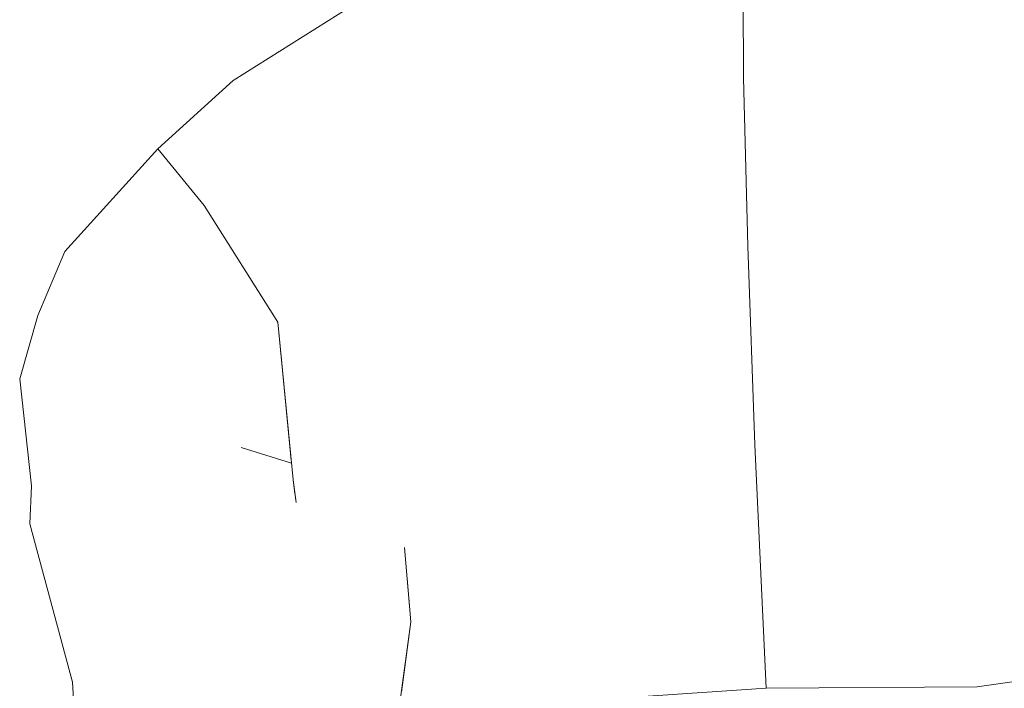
# Model space of a CAD drawing. Header units: millimetres. Extents: x 0 to 650, y -1 to 707.
# Tile 224 of 256: x 458.18 to 460.81, y 455.85 to 457.64. Entities that reach past the tile are written whole.
import ezdxf
from ezdxf.xclip import XClip

# ---------------------------------------------------------------- set-up
doc = ezdxf.new("R2010")
doc.units = ezdxf.units.MM
doc.header["$MEASUREMENT"] = 0
doc.header["$XCLIPFRAME"] = 0
doc.linetypes.add('Wipeout_Contour', pattern=[1000, 0, -1000])
doc.layers.add('Interior - Mobiliário .ARQ', color=7, linetype='Continuous')

# ---------------------------------------------------------------- blocks, each defined once
blk = doc.blocks.new('Desenho_5_5', base_point=(26.0927, 442.8059))
at = {"color": 254, "linetype": 'Wipeout_Contour', "lineweight": 0, "ltscale": 2588.728596}
blk.add_wipeout([(458.8023, 456.6383), (458.906, 456.4579), (458.8995, 456.5234), (458.8692, 456.8303)], dxfattribs=at).dxf.layer = 'Interior - Mobiliário .ARQ'
at = {"color": 254, "linetype": 'Wipeout_Contour', "lineweight": 0, "ltscale": 1938.684579}
blk.add_wipeout([(458.3591, 455.2346), (458.4361, 455.315), (458.3532, 455.96)], dxfattribs=at).dxf.layer = 'Interior - Mobiliário .ARQ'
at = {"color": 254, "linetype": 'Wipeout_Contour', "lineweight": 0, "ltscale": 1944.258484}
blk.add_wipeout([(460.7418, 455.8545), (460.7931, 455.2803), (461.2959, 455.423)], dxfattribs=at).dxf.layer = 'Interior - Mobiliário .ARQ'
at = {"color": 254, "linetype": 'Wipeout_Contour', "lineweight": 0, "ltscale": 1942.59172}
blk.add_wipeout([(458.8692, 456.8303), (458.6724, 457.1426), (458.5978, 456.965)], dxfattribs=at).dxf.layer = 'Interior - Mobiliário .ARQ'
at = {"color": 254, "linetype": 'Wipeout_Contour', "lineweight": 0, "ltscale": 1938.637188}
blk.add_wipeout([(458.4361, 455.315), (458.6608, 455.3835), (458.65, 456.0442)], dxfattribs=at).dxf.layer = 'Interior - Mobiliário .ARQ'
at = {"color": 254, "linetype": 'Wipeout_Contour', "lineweight": 0, "ltscale": 1938.97582}
blk.add_wipeout([(458.3532, 455.96), (458.32, 455.8669), (458.3591, 455.2346)], dxfattribs=at).dxf.layer = 'Interior - Mobiliário .ARQ'
at = {"color": 254, "linetype": 'Wipeout_Contour', "lineweight": 0, "ltscale": 1944.983918}
blk.add_wipeout([(461.2959, 455.423), (461.3718, 455.9454), (460.7418, 455.8545)], dxfattribs=at).dxf.layer = 'Interior - Mobiliário .ARQ'
at = {"color": 254, "linetype": 'Wipeout_Contour', "lineweight": 0, "ltscale": 1942.289149}
blk.add_wipeout([(458.8692, 456.8303), (458.5978, 456.965), (458.5458, 456.7295)], dxfattribs=at).dxf.layer = 'Interior - Mobiliário .ARQ'
at = {"color": 254, "linetype": 'Wipeout_Contour', "lineweight": 0, "ltscale": 1939.255389}
blk.add_wipeout([(458.3532, 455.96), (458.2105, 456.3921), (458.32, 455.8669)], dxfattribs=at).dxf.layer = 'Interior - Mobiliário .ARQ'
at = {"color": 254, "linetype": 'Wipeout_Contour', "lineweight": 0, "ltscale": 1941.788714}
blk.add_wipeout([(458.5458, 456.7295), (458.8023, 456.6383), (458.8692, 456.8303)], dxfattribs=at).dxf.layer = 'Interior - Mobiliário .ARQ'
at = {"color": 254, "linetype": 'Wipeout_Contour', "lineweight": 0, "ltscale": 1940.34209}
blk.add_wipeout([(458.2105, 456.3921), (458.2058, 456.2906), (458.32, 455.8669)], dxfattribs=at).dxf.layer = 'Interior - Mobiliário .ARQ'
at = {"color": 254, "linetype": 'Wipeout_Contour', "lineweight": 0, "ltscale": 1939.859545}
blk.add_wipeout([(458.65, 456.0442), (458.3532, 455.96), (458.4361, 455.315)], dxfattribs=at).dxf.layer = 'Interior - Mobiliário .ARQ'
at = {"layer": 'Interior - Mobiliário .ARQ', "color": 7, "linetype": 'Continuous', "lineweight": 0}
blk.add_line((458.3591, 455.2346), (458.32, 455.8669), dxfattribs=at)
at = {"color": 254, "linetype": 'Wipeout_Contour', "lineweight": 0, "ltscale": 1941.818019}
blk.add_wipeout([(458.2992, 457.02), (458.5458, 456.7295), (458.5978, 456.965)], dxfattribs=at).dxf.layer = 'Interior - Mobiliário .ARQ'
at = {"color": 254, "linetype": 'Wipeout_Contour', "lineweight": 0, "ltscale": 1941.768448}
blk.add_wipeout([(458.7713, 456.4953), (458.9065, 456.453), (458.8023, 456.6383)], dxfattribs=at).dxf.layer = 'Interior - Mobiliário .ARQ'
at = {"color": 254, "linetype": 'Wipeout_Contour', "lineweight": 0, "ltscale": 1939.919791}
blk.add_wipeout([(458.3532, 455.96), (458.65, 456.0442), (458.5598, 456.3783)], dxfattribs=at).dxf.layer = 'Interior - Mobiliário .ARQ'
at = {"color": 254, "linetype": 'Wipeout_Contour', "lineweight": 0, "ltscale": 1941.614367}
blk.add_wipeout([(458.2992, 457.02), (458.2274, 456.8481), (458.5458, 456.7295)], dxfattribs=at).dxf.layer = 'Interior - Mobiliário .ARQ'
at = {"color": 254, "linetype": 'Wipeout_Contour', "lineweight": 0, "ltscale": 1940.598198}
blk.add_wipeout([(458.2105, 456.3921), (458.3532, 455.96), (458.5598, 456.3783)], dxfattribs=at).dxf.layer = 'Interior - Mobiliário .ARQ'
at = {"color": 254, "linetype": 'Wipeout_Contour', "lineweight": 0, "ltscale": 1939.08272}
blk.add_wipeout([(458.6608, 455.3835), (458.8505, 455.3882), (458.8628, 456.046)], dxfattribs=at).dxf.layer = 'Interior - Mobiliário .ARQ'
at = {"layer": 'Interior - Mobiliário .ARQ', "color": 7, "linetype": 'Continuous', "lineweight": 0}
blk.add_line((458.32, 455.8669), (458.2058, 456.2906), dxfattribs=at)
at = {"color": 254, "linetype": 'Wipeout_Contour', "lineweight": 0, "ltscale": 1942.252156}
blk.add_wipeout([(458.5483, 457.2947), (458.2992, 457.02), (458.6724, 457.1426)], dxfattribs=at).dxf.layer = 'Interior - Mobiliário .ARQ'
at = {"color": 254, "linetype": 'Wipeout_Contour', "lineweight": 0, "ltscale": 1941.909266}
blk.add_wipeout([(458.8023, 456.6383), (458.5458, 456.7295), (458.5422, 456.5598)], dxfattribs=at).dxf.layer = 'Interior - Mobiliário .ARQ'
at = {"color": 254, "linetype": 'Wipeout_Contour', "lineweight": 0, "ltscale": 1940.730752}
blk.add_wipeout([(458.8628, 456.046), (458.65, 456.0442), (458.6608, 455.3835)], dxfattribs=at).dxf.layer = 'Interior - Mobiliário .ARQ'
at = {"color": 254, "linetype": 'Wipeout_Contour', "lineweight": 0, "ltscale": 1941.863968}
blk.add_wipeout([(458.6724, 457.1426), (458.2992, 457.02), (458.5978, 456.965)], dxfattribs=at).dxf.layer = 'Interior - Mobiliário .ARQ'
at = {"color": 254, "linetype": 'Wipeout_Contour', "lineweight": 0, "ltscale": 1941.281672}
blk.add_wipeout([(458.5422, 456.5598), (458.7713, 456.4953), (458.8023, 456.6383)], dxfattribs=at).dxf.layer = 'Interior - Mobiliário .ARQ'
at = {"color": 254, "linetype": 'Wipeout_Contour', "lineweight": 0, "ltscale": 1940.326744}
blk.add_wipeout([(458.65, 456.0442), (458.8628, 456.046), (458.8097, 456.3556)], dxfattribs=at).dxf.layer = 'Interior - Mobiliário .ARQ'
at = {"color": 254, "linetype": 'Wipeout_Contour', "lineweight": 0, "ltscale": 1939.810965}
blk.add_wipeout([(458.8505, 455.3882), (459.1312, 455.3375), (459.2254, 456.0283)], dxfattribs=at).dxf.layer = 'Interior - Mobiliário .ARQ'
at = {"color": 254, "linetype": 'Wipeout_Contour', "lineweight": 0, "ltscale": 1943.308223}
blk.add_wipeout([(458.5483, 457.2947), (458.6724, 457.1426), (458.9087, 457.3769)], dxfattribs=at).dxf.layer = 'Interior - Mobiliário .ARQ'
at = {"color": 254, "linetype": 'Wipeout_Contour', "lineweight": 0, "ltscale": 1940.971901}
blk.add_wipeout([(458.5458, 456.7295), (458.1786, 456.6786), (458.5422, 456.5598)], dxfattribs=at).dxf.layer = 'Interior - Mobiliário .ARQ'
at = {"color": 254, "linetype": 'Wipeout_Contour', "lineweight": 0, "ltscale": 1941.275319}
blk.add_wipeout([(458.8097, 456.3556), (458.5598, 456.3783), (458.65, 456.0442)], dxfattribs=at).dxf.layer = 'Interior - Mobiliário .ARQ'
at = {"color": 254, "linetype": 'Wipeout_Contour', "lineweight": 0, "ltscale": 1941.261569}
blk.add_wipeout([(459.2254, 456.0283), (458.8628, 456.046), (458.8505, 455.3882)], dxfattribs=at).dxf.layer = 'Interior - Mobiliário .ARQ'
at = {"color": 254, "linetype": 'Wipeout_Contour', "lineweight": 0, "ltscale": 1941.277241}
blk.add_wipeout([(458.2274, 456.8481), (458.1786, 456.6786), (458.5458, 456.7295)], dxfattribs=at).dxf.layer = 'Interior - Mobiliário .ARQ'
at = {"color": 254, "linetype": 'Wipeout_Contour', "lineweight": 0, "ltscale": 2588.151787}
blk.add_wipeout([(458.8628, 456.046), (459.2254, 456.0283), (459.2086, 456.2274), (459.1356, 456.2752)], dxfattribs=at).dxf.layer = 'Interior - Mobiliário .ARQ'
at = {"layer": 'Interior - Mobiliário .ARQ', "color": 7, "linetype": 'Continuous', "lineweight": 0}
blk.add_line((458.2992, 457.02), (458.2274, 456.8481), dxfattribs=at)
at = {"color": 254, "linetype": 'Wipeout_Contour', "lineweight": 0, "ltscale": 3884.430966}
blk.add_wipeout([(458.9183, 456.3483), (458.8097, 456.3556), (458.8628, 456.046), (459.1356, 456.2752), (459.0283, 456.3088), (458.9184, 456.3478)], dxfattribs=at).dxf.layer = 'Interior - Mobiliário .ARQ'
at = {"color": 254, "linetype": 'Wipeout_Contour', "lineweight": 0, "ltscale": 1941.218615}
blk.add_wipeout([(458.8097, 456.3556), (458.9183, 456.3483), (458.9167, 456.3613)], dxfattribs=at).dxf.layer = 'Interior - Mobiliário .ARQ'
at = {"color": 254, "linetype": 'Wipeout_Contour', "lineweight": 0, "ltscale": 3235.317843}
blk.add_wipeout([(458.7713, 456.4953), (458.8097, 456.3556), (458.9155, 456.371), (458.9108, 456.4089), (458.9065, 456.453)], dxfattribs=at).dxf.layer = 'Interior - Mobiliário .ARQ'
at = {"color": 254, "linetype": 'Wipeout_Contour', "lineweight": 0, "ltscale": 1941.19236}
blk.add_wipeout([(458.5422, 456.5598), (458.5598, 456.3783), (458.8097, 456.3556)], dxfattribs=at).dxf.layer = 'Interior - Mobiliário .ARQ'
at = {"color": 254, "linetype": 'Wipeout_Contour', "lineweight": 0, "ltscale": 4532.268717}
blk.add_wipeout([(458.9108, 456.4089), (459.0283, 456.3088), (459.1356, 456.2752), (459.2086, 456.2274), (459.2152, 456.1495), (459.6102, 455.8128), (459.5271, 456.4703)], dxfattribs=at).dxf.layer = 'Interior - Mobiliário .ARQ'
at = {"color": 254, "linetype": 'Wipeout_Contour', "lineweight": 0, "ltscale": 1943.129601}
blk.add_wipeout([(459.5271, 456.4703), (459.3471, 457.1148), (458.8692, 456.8303)], dxfattribs=at).dxf.layer = 'Interior - Mobiliário .ARQ'
at = {"color": 254, "linetype": 'Wipeout_Contour', "lineweight": 0, "ltscale": 1941.26857}
blk.add_wipeout([(458.8097, 456.3556), (458.7713, 456.4953), (458.5422, 456.5598)], dxfattribs=at).dxf.layer = 'Interior - Mobiliário .ARQ'
at = {"color": 254, "linetype": 'Wipeout_Contour', "lineweight": 0, "ltscale": 1941.900345}
blk.add_wipeout([(459.0283, 456.3088), (458.9108, 456.4089), (458.9184, 456.3478)], dxfattribs=at).dxf.layer = 'Interior - Mobiliário .ARQ'
at = {"color": 254, "linetype": 'Wipeout_Contour', "lineweight": 0, "ltscale": 2589.240338}
blk.add_wipeout([(459.2254, 456.0283), (459.1999, 455.8417), (459.6102, 455.8128), (459.2152, 456.1495)], dxfattribs=at).dxf.layer = 'Interior - Mobiliário .ARQ'
at = {"layer": 'Interior - Mobiliário .ARQ', "color": 7, "linetype": 'Continuous', "lineweight": 0}
for p, q in [((459.2254, 456.0283), (459.2086, 456.2274)), ((459.1312, 455.3375), (459.2254, 456.0283))]:
    blk.add_line(p, q, dxfattribs=at)
at = {"color": 254, "linetype": 'Wipeout_Contour', "lineweight": 0, "ltscale": 1942.501614}
blk.add_wipeout([(458.8692, 456.8303), (458.9108, 456.4089), (459.5271, 456.4703)], dxfattribs=at).dxf.layer = 'Interior - Mobiliário .ARQ'
at = {"color": 254, "linetype": 'Wipeout_Contour', "lineweight": 0, "ltscale": 1940.143046}
blk.add_wipeout([(458.5422, 456.5598), (458.2105, 456.3921), (458.5598, 456.3783)], dxfattribs=at).dxf.layer = 'Interior - Mobiliário .ARQ'
at = {"layer": 'Interior - Mobiliário .ARQ', "color": 7, "linetype": 'Continuous', "lineweight": 0}
for p, q in [((458.9065, 456.453), (458.7713, 456.4953)), ((458.9183, 456.3483), (458.9108, 456.4089))]:
    blk.add_line(p, q, dxfattribs=at)
at = {"color": 254, "linetype": 'Wipeout_Contour', "lineweight": 0, "ltscale": 1941.054183}
blk.add_wipeout([(458.1786, 456.6786), (458.2105, 456.3921), (458.5422, 456.5598)], dxfattribs=at).dxf.layer = 'Interior - Mobiliário .ARQ'
at = {"color": 254, "linetype": 'Wipeout_Contour', "lineweight": 0, "ltscale": 1943.616375}
blk.add_wipeout([(460.1763, 455.8504), (460.1461, 456.5026), (459.5271, 456.4703)], dxfattribs=at).dxf.layer = 'Interior - Mobiliário .ARQ'
at = {"layer": 'Interior - Mobiliário .ARQ', "color": 7, "linetype": 'Continuous', "lineweight": 0}
for p, q in [((458.2274, 456.8481), (458.1786, 456.6786)), ((458.1786, 456.6786), (458.2105, 456.3921)), ((458.2058, 456.2906), (458.2105, 456.3921))]:
    blk.add_line(p, q, dxfattribs=at)
at = {"color": 254, "linetype": 'Wipeout_Contour', "lineweight": 0, "ltscale": 1944.668006}
blk.add_wipeout([(460.1461, 456.5026), (460.1277, 457.0341), (459.3471, 457.1148)], dxfattribs=at).dxf.layer = 'Interior - Mobiliário .ARQ'
at = {"color": 254, "linetype": 'Wipeout_Contour', "lineweight": 0, "ltscale": 1942.707011}
blk.add_wipeout([(459.5271, 456.4703), (459.6102, 455.8128), (460.1763, 455.8504)], dxfattribs=at).dxf.layer = 'Interior - Mobiliário .ARQ'
at = {"color": 254, "linetype": 'Wipeout_Contour', "lineweight": 0, "ltscale": 1943.801167}
blk.add_wipeout([(459.3471, 457.1148), (459.5271, 456.4703), (460.1461, 456.5026)], dxfattribs=at).dxf.layer = 'Interior - Mobiliário .ARQ'
at = {"color": 254, "linetype": 'Wipeout_Contour', "lineweight": 0, "ltscale": 1943.882839}
blk.add_wipeout([(460.7418, 455.8545), (460.1763, 455.8504), (460.2017, 455.2557)], dxfattribs=at).dxf.layer = 'Interior - Mobiliário .ARQ'
at = {"color": 254, "linetype": 'Wipeout_Contour', "lineweight": 0, "ltscale": 1944.544708}
blk.add_wipeout([(459.0914, 457.528), (459.3471, 457.1148), (459.4325, 457.4416)], dxfattribs=at).dxf.layer = 'Interior - Mobiliário .ARQ'
at = {"color": 254, "linetype": 'Wipeout_Contour', "lineweight": 0, "ltscale": 1942.633399}
blk.add_wipeout([(460.2017, 455.2557), (460.7931, 455.2803), (460.7418, 455.8545)], dxfattribs=at).dxf.layer = 'Interior - Mobiliário .ARQ'
at = {"color": 254, "linetype": 'Wipeout_Contour', "lineweight": 0, "ltscale": 1944.253434}
blk.add_wipeout([(459.0914, 457.528), (458.9087, 457.3769), (459.3471, 457.1148)], dxfattribs=at).dxf.layer = 'Interior - Mobiliário .ARQ'
at = {"color": 254, "linetype": 'Wipeout_Contour', "lineweight": 0, "ltscale": 1945.491831}
blk.add_wipeout([(460.7598, 456.5157), (460.7418, 455.8545), (461.3718, 455.9454)], dxfattribs=at).dxf.layer = 'Interior - Mobiliário .ARQ'
at = {"color": 254, "linetype": 'Wipeout_Contour', "lineweight": 0, "ltscale": 1943.913303}
blk.add_wipeout([(459.0914, 457.528), (458.7503, 457.478), (458.5483, 457.2947)], dxfattribs=at).dxf.layer = 'Interior - Mobiliário .ARQ'
at = {"color": 254, "linetype": 'Wipeout_Contour', "lineweight": 0, "ltscale": 1945.75848}
blk.add_wipeout([(460.1158, 457.4849), (459.4325, 457.4416), (459.3471, 457.1148)], dxfattribs=at).dxf.layer = 'Interior - Mobiliário .ARQ'
at = {"color": 254, "linetype": 'Wipeout_Contour', "lineweight": 0, "ltscale": 1946.384642}
blk.add_wipeout([(461.3718, 455.9454), (461.4114, 456.5313), (460.7598, 456.5157)], dxfattribs=at).dxf.layer = 'Interior - Mobiliário .ARQ'
at = {"color": 254, "linetype": 'Wipeout_Contour', "lineweight": 0, "ltscale": 1944.021847}
blk.add_wipeout([(460.1461, 456.5026), (460.1763, 455.8504), (460.7418, 455.8545)], dxfattribs=at).dxf.layer = 'Interior - Mobiliário .ARQ'
at = {"color": 254, "linetype": 'Wipeout_Contour', "lineweight": 0, "ltscale": 1943.441269}
blk.add_wipeout([(459.0914, 457.528), (458.5483, 457.2947), (458.9087, 457.3769)], dxfattribs=at).dxf.layer = 'Interior - Mobiliário .ARQ'
at = {"color": 254, "linetype": 'Wipeout_Contour', "lineweight": 0, "ltscale": 1944.848006}
blk.add_wipeout([(459.3471, 457.1148), (460.1277, 457.0341), (460.1158, 457.4849)], dxfattribs=at).dxf.layer = 'Interior - Mobiliário .ARQ'
at = {"color": 254, "linetype": 'Wipeout_Contour', "lineweight": 0, "ltscale": 1946.773908}
blk.add_wipeout([(460.93, 457.2111), (460.7598, 456.5157), (461.4114, 456.5313)], dxfattribs=at).dxf.layer = 'Interior - Mobiliário .ARQ'
at = {"layer": 'Interior - Mobiliário .ARQ', "color": 7, "linetype": 'Continuous', "lineweight": 0}
blk.add_line((458.2992, 457.02), (458.5483, 457.2947), dxfattribs=at)
at = {"color": 254, "linetype": 'Wipeout_Contour', "lineweight": 0, "ltscale": 1943.749034}
blk.add_wipeout([(459.0934, 457.6943), (458.7503, 457.478), (459.0914, 457.528)], dxfattribs=at).dxf.layer = 'Interior - Mobiliário .ARQ'
at = {"color": 254, "linetype": 'Wipeout_Contour', "lineweight": 0, "ltscale": 1942.806203}
blk.add_wipeout([(458.9087, 457.3769), (458.6724, 457.1426), (458.8692, 456.8303)], dxfattribs=at).dxf.layer = 'Interior - Mobiliário .ARQ'
at = {"color": 254, "linetype": 'Wipeout_Contour', "lineweight": 0, "ltscale": 1944.936482}
blk.add_wipeout([(460.7418, 455.8545), (460.7598, 456.5157), (460.1461, 456.5026)], dxfattribs=at).dxf.layer = 'Interior - Mobiliário .ARQ'
at = {"layer": 'Interior - Mobiliário .ARQ', "color": 7, "linetype": 'Continuous', "lineweight": 0}
for p, q in [((458.5483, 457.2947), (458.7503, 457.478)), ((458.6724, 457.1426), (458.5483, 457.2947)), ((461.3718, 455.9454), (460.7418, 455.8545)), ((460.1763, 455.8504), (459.6102, 455.8128)), ((460.7418, 455.8545), (460.1763, 455.8504))]:
    blk.add_line(p, q, dxfattribs=at)
at = {"color": 254, "linetype": 'Wipeout_Contour', "lineweight": 0, "ltscale": 1945.538069}
blk.add_wipeout([(459.0914, 457.528), (459.3881, 457.6827), (459.0934, 457.6943)], dxfattribs=at).dxf.layer = 'Interior - Mobiliário .ARQ'
at = {"color": 254, "linetype": 'Wipeout_Contour', "lineweight": 0, "ltscale": 1943.760373}
blk.add_wipeout([(458.8692, 456.8303), (459.3471, 457.1148), (458.9087, 457.3769)], dxfattribs=at).dxf.layer = 'Interior - Mobiliário .ARQ'
at = {"color": 254, "linetype": 'Wipeout_Contour', "lineweight": 0, "ltscale": 1945.326826}
blk.add_wipeout([(460.1277, 457.0341), (460.1461, 456.5026), (460.7598, 456.5157)], dxfattribs=at).dxf.layer = 'Interior - Mobiliário .ARQ'
at = {"layer": 'Interior - Mobiliário .ARQ', "color": 7, "linetype": 'Continuous', "lineweight": 0}
for p, q in [((458.8692, 456.8303), (458.6724, 457.1426)), ((458.9108, 456.4089), (458.8692, 456.8303))]:
    blk.add_line(p, q, dxfattribs=at)
at = {"color": 254, "linetype": 'Wipeout_Contour', "lineweight": 0, "ltscale": 1944.584698}
blk.add_wipeout([(459.3881, 457.6827), (459.0914, 457.528), (459.4325, 457.4416)], dxfattribs=at).dxf.layer = 'Interior - Mobiliário .ARQ'
at = {"color": 254, "linetype": 'Wipeout_Contour', "lineweight": 0, "ltscale": 1946.351287}
blk.add_wipeout([(460.7598, 456.5157), (460.93, 457.2111), (460.1277, 457.0341)], dxfattribs=at).dxf.layer = 'Interior - Mobiliário .ARQ'
at = {"layer": 'Interior - Mobiliário .ARQ', "color": 7, "linetype": 'Continuous', "lineweight": 0}
for p, q in [((458.7503, 457.478), (459.0934, 457.6943)), ((460.1461, 456.5026), (460.1763, 455.8504))]:
    blk.add_line(p, q, dxfattribs=at)
at = {"color": 254, "linetype": 'Wipeout_Contour', "lineweight": 0, "ltscale": 1945.890051}
blk.add_wipeout([(459.5792, 457.7108), (459.3881, 457.6827), (459.4325, 457.4416)], dxfattribs=at).dxf.layer = 'Interior - Mobiliário .ARQ'
at = {"color": 254, "linetype": 'Wipeout_Contour', "lineweight": 0, "ltscale": 1948.823931}
blk.add_wipeout([(460.8141, 457.5094), (460.93, 457.2111), (461.3206, 457.5248)], dxfattribs=at).dxf.layer = 'Interior - Mobiliário .ARQ'
at = {"color": 254, "linetype": 'Wipeout_Contour', "lineweight": 0, "ltscale": 4543.007571}
blk.add_wipeout([(459.5792, 457.7108), (460.1158, 457.4849), (460.1155, 457.7345), (460.0103, 457.7257), (459.871, 457.7092), (459.6599, 457.7124), (459.6367, 457.7133)], dxfattribs=at).dxf.layer = 'Interior - Mobiliário .ARQ'
at = {"color": 254, "linetype": 'Wipeout_Contour', "lineweight": 0, "ltscale": 1948.397025}
blk.add_wipeout([(461.3206, 457.5248), (461.136, 457.6405), (460.8141, 457.5094)], dxfattribs=at).dxf.layer = 'Interior - Mobiliário .ARQ'
at = {"color": 254, "linetype": 'Wipeout_Contour', "lineweight": 0, "ltscale": 1945.760331}
blk.add_wipeout([(459.4325, 457.4416), (460.1158, 457.4849), (459.5792, 457.7108)], dxfattribs=at).dxf.layer = 'Interior - Mobiliário .ARQ'
at = {"color": 254, "linetype": 'Wipeout_Contour', "lineweight": 0, "ltscale": 1947.395529}
blk.add_wipeout([(460.8141, 457.5094), (460.1158, 457.4849), (460.1277, 457.0341)], dxfattribs=at).dxf.layer = 'Interior - Mobiliário .ARQ'
at = {"color": 254, "linetype": 'Wipeout_Contour', "lineweight": 0, "ltscale": 1946.779365}
blk.add_wipeout([(460.1277, 457.0341), (460.93, 457.2111), (460.8141, 457.5094)], dxfattribs=at).dxf.layer = 'Interior - Mobiliário .ARQ'
at = {"layer": 'Interior - Mobiliário .ARQ', "color": 7, "linetype": 'Continuous', "lineweight": 0}
blk.add_line((460.1461, 456.5026), (460.1277, 457.0341), dxfattribs=at)
at = {"color": 254, "linetype": 'Wipeout_Contour', "lineweight": 0, "ltscale": 2598.715224}
blk.add_wipeout([(460.6899, 457.7212), (460.8141, 457.5094), (461.136, 457.6405), (460.8045, 457.7219)], dxfattribs=at).dxf.layer = 'Interior - Mobiliário .ARQ'
at = {"color": 254, "linetype": 'Wipeout_Contour', "lineweight": 0, "ltscale": 1947.292722}
blk.add_wipeout([(460.1155, 457.7345), (460.1158, 457.4849), (460.8141, 457.5094)], dxfattribs=at).dxf.layer = 'Interior - Mobiliário .ARQ'
at = {"layer": 'Interior - Mobiliário .ARQ', "color": 7, "linetype": 'Continuous', "lineweight": 0}
blk.add_line((460.1277, 457.0341), (460.1158, 457.4849), dxfattribs=at)
at = {"color": 254, "linetype": 'Wipeout_Contour', "lineweight": 0, "ltscale": 5195.938873}
blk.add_wipeout([(460.1155, 457.7345), (460.8141, 457.5094), (460.6899, 457.7212), (460.666, 457.7209), (460.5101, 457.7205), (460.4165, 457.7286), (460.3086, 457.7348), (460.1196, 457.7347)], dxfattribs=at).dxf.layer = 'Interior - Mobiliário .ARQ'
at = {"layer": 'Interior - Mobiliário .ARQ', "color": 7, "linetype": 'Continuous', "lineweight": 0}
blk.add_line((460.1158, 457.4849), (460.1155, 457.7345), dxfattribs=at)

msp = doc.modelspace()

# ---------------------------------------------------------------- block references
at = {"color": 7, "linetype": 'Continuous', "lineweight": 0}
ref = msp.add_blockref('Desenho_5_5', (26.0927, 442.8059), dxfattribs=at)
XClip(ref).set_block_clipping_path([(360.0636904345, 428.2751855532), (639.463055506, 506.7925253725)])

doc.saveas('drawing.dxf')
